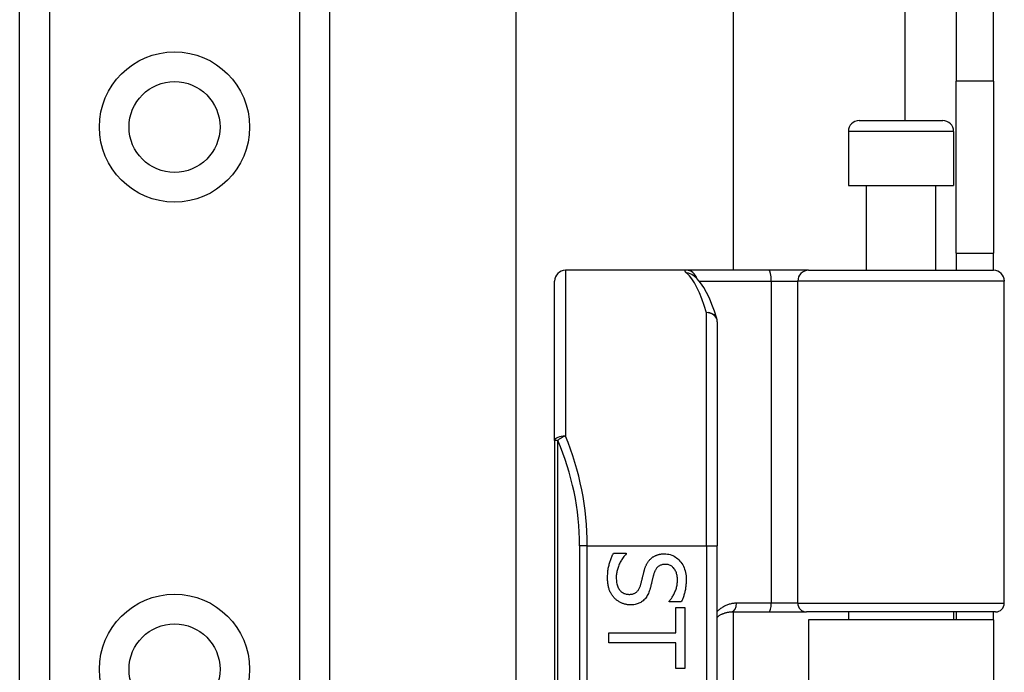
# Model space of a CAD drawing. Header units: inches. Extents: x 6 to 188, y 10 to 101.
# Tile 109 of 140: x 39.69 to 41.48, y 70.05 to 71.23. Entities that reach past the tile are written whole.
import ezdxf

# ---------------------------------------------------------------- set-up
doc = ezdxf.new("R2010")
doc.units = ezdxf.units.IN
doc.header["$MEASUREMENT"] = 0
doc.layers.add('Visible Edges(ANSI)', color=7, linetype='Continuous', lineweight=25)
doc.layers.add('Visible Tangent Edges(ANSI)', color=7, linetype='Continuous', lineweight=25)

msp = doc.modelspace()

# ---------------------------------------------------------------- linework, layer by layer
at = {"layer": 'Visible Edges(ANSI)'}
for p, q in [((41.3894, 73.6177), (41.3894, 71.1217)), ((41.4574, 71.1217), (41.4574, 73.6177)), ((40.5913, 69.9647), (40.5913, 72.9603)), ((40.985, 72.9603), (40.985, 70.7787)), ((39.6904, 27.4048), (39.6904, 72.3497)), ((40.2524, 72.3497), (40.2524, 27.4048)), ((41.3894, 70.8097), (41.3894, 71.1217)), ((41.4574, 71.1217), (41.4574, 70.8097)), ((41.2137, 71.0504), (41.3652, 71.0504)), ((41.194, 71.0307), (41.194, 70.9323)), ((41.3849, 71.0307), (41.3849, 70.9323)), ((41.194, 70.9323), (41.3849, 70.9323)), ((41.2265, 70.9323), (41.2265, 70.7787)), ((41.3524, 70.9323), (41.3524, 70.7787)), ((41.3894, 70.8097), (41.3894, 70.7787)), ((41.3894, 70.8097), (41.4574, 70.8097)), ((41.4574, 70.7787), (41.4574, 70.8097)), ((40.9001, 70.7787), (40.6806, 70.7787)), ((41.0496, 70.7787), (40.9001, 70.7787)), ((40.9128, 70.7693), (40.9124, 70.7697)), ((41.1219, 70.7787), (41.0496, 70.7787)), ((41.1219, 70.7787), (41.4573, 70.7787)), ((40.6609, 70.4698), (40.6609, 70.759)), ((41.4769, 70.1744), (41.4769, 70.759)), ((40.9562, 70.685), (40.9562, 70.2787)), ((40.6609, 70.4698), (40.6609, 68.5876)), ((40.7678, 70.265), (40.7908, 70.265)), ((40.7908, 70.265), (40.7908, 70.2637)), ((40.9562, 68.7787), (40.9562, 70.2787)), ((40.8689, 70.1767), (40.8689, 70.178)), ((40.8908, 70.1767), (40.8689, 70.1767)), ((40.881, 70.1667), (40.8973, 70.1667)), ((40.881, 70.1205), (40.881, 70.1667)), ((40.8973, 70.1667), (40.8973, 70.056)), ((40.982, 70.1587), (41.0504, 70.1587)), ((40.985, 70.1587), (40.985, 68.8988)), ((41.0504, 70.1587), (41.1179, 70.1587)), ((41.4612, 70.1587), (41.1179, 70.1587)), ((41.194, 70.1587), (41.194, 70.1442)), ((41.3849, 70.1587), (41.3849, 70.1442)), ((41.3894, 70.1587), (41.3894, 70.1442)), ((41.4574, 70.1442), (41.4574, 70.1587)), ((41.4574, 70.1442), (41.1214, 70.1442)), ((41.1214, 70.1442), (41.1214, 68.9132)), ((41.4574, 70.1442), (41.4574, 68.9132)), ((40.7595, 70.1022), (40.7595, 70.1205)), ((40.7595, 70.1205), (40.881, 70.1205)), ((40.881, 70.1022), (40.7595, 70.1022)), ((40.881, 70.056), (40.881, 70.1022)), ((40.8973, 70.056), (40.881, 70.056))]:
    msp.add_line(p, q, dxfattribs=at)
at = {"layer": 'Visible Edges(ANSI)', "flags": 128}
for points in [[(40.9554, 70.6908), (40.951, 70.7041), (40.9465, 70.7165), (40.9418, 70.7278), (40.9368, 70.7381), (40.9315, 70.7474), (40.9259, 70.7557), (40.9197, 70.763), (40.9128, 70.7693)], [(40.7571, 70.2198), (40.7571, 70.2222), (40.7571, 70.2246), (40.7573, 70.227), (40.7574, 70.2293), (40.7576, 70.2315), (40.7578, 70.2336), (40.7581, 70.2357), (40.7584, 70.2377), (40.7588, 70.2397), (40.7592, 70.2416), (40.7597, 70.2435), (40.7602, 70.2452), (40.7607, 70.247), (40.7613, 70.2487), (40.7618, 70.2504), (40.7624, 70.2521), (40.763, 70.2538), (40.7636, 70.2554), (40.7643, 70.2571), (40.7649, 70.2587), (40.7656, 70.2603), (40.7663, 70.2619), (40.767, 70.2634), (40.7678, 70.265)], [(40.7908, 70.2637), (40.7894, 70.2621), (40.7881, 70.2606), (40.7868, 70.259), (40.7855, 70.2574), (40.7844, 70.2557), (40.7832, 70.254), (40.7822, 70.2523), (40.7812, 70.2505), (40.7802, 70.2487), (40.7793, 70.2469), (40.7784, 70.2451), (40.7776, 70.2432), (40.7769, 70.2413), (40.7762, 70.2394), (40.7756, 70.2375), (40.775, 70.2356), (40.7745, 70.2338), (40.7741, 70.2319), (40.7737, 70.2301), (40.7734, 70.2283), (40.7732, 70.2265), (40.773, 70.2247), (40.7729, 70.2229), (40.7729, 70.2211)], [(40.8354, 70.2551), (40.8362, 70.2558), (40.837, 70.2564), (40.8378, 70.2571), (40.8387, 70.2577), (40.8395, 70.2583), (40.8404, 70.2588), (40.8413, 70.2594), (40.8422, 70.2599), (40.8432, 70.2604), (40.8442, 70.2608), (40.8452, 70.2612), (40.8462, 70.2616), (40.8472, 70.262), (40.8483, 70.2624), (40.8494, 70.2627), (40.8505, 70.2629), (40.8516, 70.2632), (40.8528, 70.2634), (40.854, 70.2636), (40.8552, 70.2637), (40.8564, 70.2638), (40.8577, 70.2639), (40.859, 70.264), (40.8603, 70.264)], [(40.8603, 70.264), (40.8631, 70.2639), (40.8658, 70.2636), (40.8684, 70.2632), (40.8709, 70.2625), (40.8734, 70.2617), (40.8757, 70.2607), (40.878, 70.2595), (40.8803, 70.2582), (40.8824, 70.2566), (40.8845, 70.2549), (40.8865, 70.253), (40.8884, 70.2509), (40.8902, 70.2487), (40.8919, 70.2464), (40.8934, 70.2439), (40.8947, 70.2414), (40.8959, 70.2388), (40.8969, 70.2361), (40.8978, 70.2333), (40.8985, 70.2303), (40.8991, 70.2273), (40.8995, 70.2242), (40.8997, 70.221), (40.8998, 70.2177)], [(40.8233, 70.2323), (40.8236, 70.2335), (40.8239, 70.2346), (40.8243, 70.2358), (40.8246, 70.2369), (40.825, 70.238), (40.8254, 70.239), (40.8258, 70.2401), (40.8262, 70.2411), (40.8267, 70.2422), (40.8271, 70.2431), (40.8276, 70.2441), (40.828, 70.2451), (40.8285, 70.246), (40.829, 70.2469), (40.8296, 70.2478), (40.8301, 70.2487), (40.8307, 70.2495), (40.8313, 70.2504), (40.8319, 70.2512), (40.8326, 70.252), (40.8333, 70.2528), (40.834, 70.2536), (40.8347, 70.2543), (40.8354, 70.2551)], [(40.817, 70.2074), (40.8173, 70.2084), (40.8176, 70.2095), (40.8179, 70.2105), (40.8182, 70.2115), (40.8184, 70.2125), (40.8187, 70.2135), (40.8189, 70.2144), (40.8192, 70.2154), (40.8194, 70.2163), (40.8196, 70.2172), (40.8198, 70.2182), (40.82, 70.219), (40.8202, 70.2199), (40.8205, 70.2209), (40.8207, 70.2219), (40.8209, 70.2229), (40.8212, 70.2239), (40.8215, 70.225), (40.8217, 70.2261), (40.822, 70.2273), (40.8223, 70.2285), (40.8226, 70.2297), (40.8229, 70.231), (40.8233, 70.2323)], [(40.8622, 70.2449), (40.8608, 70.2449), (40.8594, 70.2448), (40.8581, 70.2446), (40.8568, 70.2444), (40.8556, 70.2441), (40.8544, 70.2437), (40.8533, 70.2433), (40.8522, 70.2428), (40.8512, 70.2423), (40.8502, 70.2417), (40.8492, 70.241), (40.8483, 70.2403), (40.8475, 70.2395), (40.8467, 70.2386), (40.8459, 70.2377), (40.8452, 70.2367), (40.8445, 70.2357), (40.8439, 70.2346), (40.8433, 70.2335), (40.8427, 70.2323), (40.8422, 70.231), (40.8417, 70.2297), (40.8412, 70.2283), (40.8408, 70.2269)], [(40.8839, 70.2164), (40.8839, 70.2185), (40.8837, 70.2205), (40.8835, 70.2225), (40.8832, 70.2244), (40.8829, 70.2262), (40.8824, 70.2279), (40.8819, 70.2296), (40.8813, 70.2312), (40.8805, 70.2328), (40.8798, 70.2343), (40.8789, 70.2357), (40.8779, 70.237), (40.8769, 70.2383), (40.8758, 70.2394), (40.8747, 70.2405), (40.8735, 70.2414), (40.8723, 70.2422), (40.871, 70.2429), (40.8697, 70.2435), (40.8683, 70.244), (40.8669, 70.2444), (40.8654, 70.2447), (40.8638, 70.2448), (40.8622, 70.2449)], [(40.7696, 70.1838), (40.7686, 70.1849), (40.7676, 70.1861), (40.7667, 70.1872), (40.7659, 70.1884), (40.765, 70.1896), (40.7642, 70.1909), (40.7635, 70.1921), (40.7628, 70.1934), (40.7621, 70.1947), (40.7615, 70.196), (40.7609, 70.1974), (40.7603, 70.1988), (40.7598, 70.2002), (40.7593, 70.2017), (40.7589, 70.2032), (40.7585, 70.2048), (40.7582, 70.2065), (40.7579, 70.2082), (40.7576, 70.21), (40.7574, 70.2118), (40.7573, 70.2137), (40.7571, 70.2157), (40.7571, 70.2177), (40.7571, 70.2198)], [(40.7729, 70.2211), (40.773, 70.2186), (40.7731, 70.2163), (40.7733, 70.214), (40.7736, 70.2118), (40.774, 70.2097), (40.7745, 70.2078), (40.7751, 70.2059), (40.7757, 70.2042), (40.7765, 70.2025), (40.7773, 70.201), (40.7782, 70.1995), (40.7792, 70.1982), (40.7803, 70.1969), (40.7814, 70.1958), (40.7826, 70.1948), (40.7839, 70.1939), (40.7852, 70.193), (40.7866, 70.1923), (40.788, 70.1918), (40.7894, 70.1913), (40.791, 70.1909), (40.7926, 70.1906), (40.7942, 70.1905), (40.7959, 70.1904)], [(40.8408, 70.2269), (40.8405, 70.2259), (40.8403, 70.2249), (40.84, 70.2239), (40.8397, 70.2228), (40.8394, 70.2216), (40.8391, 70.2205), (40.8388, 70.2193), (40.8385, 70.218), (40.8382, 70.2167), (40.8379, 70.2154), (40.8376, 70.2141), (40.8372, 70.2127), (40.8369, 70.2113), (40.8366, 70.21), (40.8362, 70.2086), (40.8359, 70.2074), (40.8356, 70.2062), (40.8353, 70.205), (40.835, 70.2038), (40.8347, 70.2027), (40.8344, 70.2016), (40.8341, 70.2006), (40.8338, 70.1996), (40.8335, 70.1987)], [(40.8689, 70.178), (40.8699, 70.1791), (40.8709, 70.1803), (40.8719, 70.1815), (40.8728, 70.1828), (40.8737, 70.1841), (40.8746, 70.1855), (40.8754, 70.1869), (40.8763, 70.1884), (40.8771, 70.19), (40.8779, 70.1915), (40.8787, 70.1932), (40.8794, 70.1949), (40.8802, 70.1966), (40.8808, 70.1983), (40.8814, 70.2001), (40.8819, 70.2018), (40.8824, 70.2036), (40.8828, 70.2054), (40.8831, 70.2072), (40.8834, 70.209), (40.8836, 70.2108), (40.8838, 70.2127), (40.8839, 70.2145), (40.8839, 70.2164)], [(40.8998, 70.2177), (40.8997, 70.2157), (40.8997, 70.2138), (40.8996, 70.2119), (40.8995, 70.2101), (40.8994, 70.2082), (40.8992, 70.2064), (40.899, 70.2046), (40.8987, 70.2028), (40.8985, 70.201), (40.8982, 70.1992), (40.8978, 70.1975), (40.8975, 70.1958), (40.8971, 70.1941), (40.8967, 70.1924), (40.8962, 70.1907), (40.8957, 70.1891), (40.8952, 70.1875), (40.8947, 70.1859), (40.8941, 70.1843), (40.8935, 70.1827), (40.8929, 70.1812), (40.8922, 70.1797), (40.8915, 70.1781), (40.8908, 70.1767)], [(40.7959, 70.1904), (40.7973, 70.1904), (40.7986, 70.1905), (40.7999, 70.1907), (40.8011, 70.1909), (40.8023, 70.1911), (40.8034, 70.1914), (40.8045, 70.1918), (40.8055, 70.1922), (40.8066, 70.1927), (40.8075, 70.1932), (40.8084, 70.1938), (40.8093, 70.1945), (40.8102, 70.1952), (40.811, 70.196), (40.8117, 70.1968), (40.8125, 70.1977), (40.8132, 70.1987), (40.8138, 70.1997), (40.8144, 70.2009), (40.815, 70.202), (40.8156, 70.2033), (40.8161, 70.2046), (40.8166, 70.2059), (40.817, 70.2074)], [(40.8335, 70.1987), (40.8328, 70.1964), (40.832, 70.1942), (40.8311, 70.1921), (40.8302, 70.1901), (40.8292, 70.1882), (40.8281, 70.1864), (40.827, 70.1847), (40.8258, 70.1831), (40.8245, 70.1817), (40.8232, 70.1803), (40.8219, 70.179), (40.8204, 70.1779), (40.8189, 70.1768), (40.8174, 70.1759), (40.8158, 70.175), (40.8141, 70.1742), (40.8124, 70.1736), (40.8106, 70.173), (40.8088, 70.1725), (40.8069, 70.172), (40.805, 70.1717), (40.803, 70.1715), (40.8009, 70.1714), (40.7988, 70.1713)], [(40.7988, 70.1713), (40.7975, 70.1713), (40.7961, 70.1714), (40.7948, 70.1715), (40.7934, 70.1717), (40.7921, 70.1719), (40.7908, 70.1721), (40.7894, 70.1724), (40.7881, 70.1728), (40.7868, 70.1732), (40.7855, 70.1736), (40.7842, 70.1741), (40.7829, 70.1746), (40.7816, 70.1752), (40.7803, 70.1758), (40.7791, 70.1764), (40.7779, 70.1771), (40.7767, 70.1778), (40.7756, 70.1786), (40.7745, 70.1793), (40.7735, 70.1802), (40.7724, 70.181), (40.7715, 70.1819), (40.7705, 70.1828), (40.7696, 70.1838)], [(40.9562, 70.1491), (40.9571, 70.1498), (40.958, 70.1505), (40.9589, 70.1512), (40.9598, 70.1518), (40.9608, 70.1524), (40.9617, 70.153), (40.9627, 70.1536), (40.9637, 70.1542), (40.9648, 70.1547), (40.9658, 70.1552), (40.9668, 70.1556), (40.9679, 70.156), (40.969, 70.1564), (40.9701, 70.1568), (40.9712, 70.1572), (40.9724, 70.1575), (40.9735, 70.1577), (40.9747, 70.158), (40.9759, 70.1582), (40.9771, 70.1583), (40.9783, 70.1585), (40.9795, 70.1586), (40.9808, 70.1586), (40.982, 70.1587)]]:
    msp.add_lwpolyline(points, dxfattribs=at)
at = {"layer": 'Visible Edges(ANSI)'}
for centre in [(39.9714, 71.0386), (39.9714, 70.0544)]:
    msp.add_circle(centre, 0.0825, dxfattribs=at)
for centre, radius, start, end in [((41.2137, 71.0307), 0.0197, 90, 180), ((41.3652, 71.0307), 0.0197, 0, 90), ((40.6806, 70.759), 0.0197, 90, 180), ((41.4573, 70.759), 0.0197, 0, 90), ((40.9365, 70.685), 0.0197, 0, 17.0415), ((41.4612, 70.1744), 0.0157, 270, 0)]:
    msp.add_arc(centre, radius, start, end, dxfattribs=at)
at = {"layer": 'Visible Tangent Edges(ANSI)'}
for p, q in [((41.2964, 73.6177), (41.2964, 71.0504)), ((39.7443, 72.3497), (39.7443, 27.4048)), ((40.1986, 27.4048), (40.1986, 72.3497)), ((41.4574, 71.1217), (41.3894, 71.1217)), ((41.3849, 71.0307), (41.194, 71.0307)), ((40.6806, 70.7787), (40.6806, 70.4777)), ((40.9233, 70.759), (41.054, 70.759)), ((41.054, 70.759), (41.054, 70.1744)), ((41.054, 70.759), (41.1022, 70.759)), ((41.4769, 70.759), (41.1022, 70.759)), ((41.1022, 70.1744), (41.1022, 70.759)), ((40.9365, 70.2787), (40.9365, 70.7017)), ((40.6667, 70.4698), (40.6609, 70.4698)), ((40.6667, 68.5876), (40.6667, 70.4698)), ((40.7203, 70.2787), (40.7064, 70.2787)), ((40.7064, 70.2787), (40.7064, 68.7787)), ((40.7203, 70.2787), (40.9365, 70.2787)), ((40.7203, 68.7787), (40.7203, 70.2787)), ((40.9365, 70.2787), (40.9365, 68.7787)), ((40.9365, 70.2787), (40.9562, 70.2787)), ((41.054, 70.1744), (40.9911, 70.1744)), ((41.1022, 70.1744), (41.054, 70.1744)), ((41.1022, 70.1744), (41.4769, 70.1744))]:
    msp.add_line(p, q, dxfattribs=at)
at = {"layer": 'Visible Tangent Edges(ANSI)', "flags": 128}
for points in [[(40.9001, 70.7787), (40.8996, 70.7787), (40.8991, 70.7787), (40.8987, 70.7786), (40.8984, 70.7786), (40.8981, 70.7785), (40.8978, 70.7784), (40.8976, 70.7783), (40.8974, 70.7781), (40.8973, 70.778), (40.8972, 70.7778), (40.8972, 70.7776), (40.8972, 70.7774), (40.8972, 70.7771), (40.8973, 70.7769), (40.8975, 70.7766), (40.8977, 70.7763), (40.8979, 70.776), (40.8982, 70.7756), (40.8985, 70.7753), (40.8989, 70.7749), (40.8993, 70.7745), (40.8997, 70.7741), (40.9002, 70.7737), (40.9007, 70.7732)], [(40.9911, 70.1744), (40.9894, 70.1744), (40.9877, 70.1743), (40.9861, 70.1741), (40.9844, 70.1739), (40.9828, 70.1736), (40.9811, 70.1733), (40.9795, 70.1729), (40.978, 70.1725), (40.9764, 70.172), (40.9749, 70.1715), (40.9734, 70.1709), (40.9719, 70.1703), (40.9705, 70.1696), (40.969, 70.1689), (40.9676, 70.1681), (40.9663, 70.1673), (40.9649, 70.1664), (40.9636, 70.1655), (40.9623, 70.1646), (40.961, 70.1636), (40.9598, 70.1626), (40.9586, 70.1615), (40.9574, 70.1604), (40.9562, 70.1592)]]:
    msp.add_lwpolyline(points, dxfattribs=at)
at = {"layer": 'Visible Tangent Edges(ANSI)'}
for centre in [(39.9714, 71.0386), (39.9714, 70.0544)]:
    msp.add_circle(centre, 0.1363, dxfattribs=at)
msp.add_arc((40.226, 70.2787), 0.4803, 0, 23.4439, dxfattribs=at)
for centre, major_axis, ratio, start_param, end_param in [((40.9001, 70.759), (0, 0.0197), 0.985236, 4.962801, 6.283185), ((40.9007, 70.7538), (0.012, 0.0156), 0.971402, 0, 0.672693), ((40.887, 70.2787), (0, -0.5), 0.185699, 2.578938, 2.993098), ((41.0496, 70.759), (0, 0.0197), 0.225879, 4.712389, 6.283185), ((41.1219, 70.759), (0, 0.0197), 0.998608, 0, 1.570796), ((40.9365, 70.685), (0.0188, 0.0058), 0.834757, 0, 1.320298), ((40.9365, 70.685), (0.0197, 0), 0.845842, 0, 1.570796), ((40.6806, 70.4698), (-0.0197, 0), 0.39785, 4.712389, 6.283185), ((40.6806, 70.4698), (0.0181, 0.0078), 0.369668, 1.411843, 2.276718), ((40.24, 70.2787), (0, 0.5), 0.96063, 4.712389, 5.121562), ((40.982, 70.1744), (0, -0.0157), 0.580671, 0, 1.570796), ((41.0504, 70.1744), (0, -0.0157), 0.225879, 0, 1.570796), ((41.1179, 70.1744), (0, -0.0157), 0.998608, 4.712389, 6.283185)]:
    msp.add_ellipse(centre, major_axis=major_axis, ratio=ratio, start_param=start_param, end_param=end_param, dxfattribs=at)

doc.saveas('drawing.dxf')
